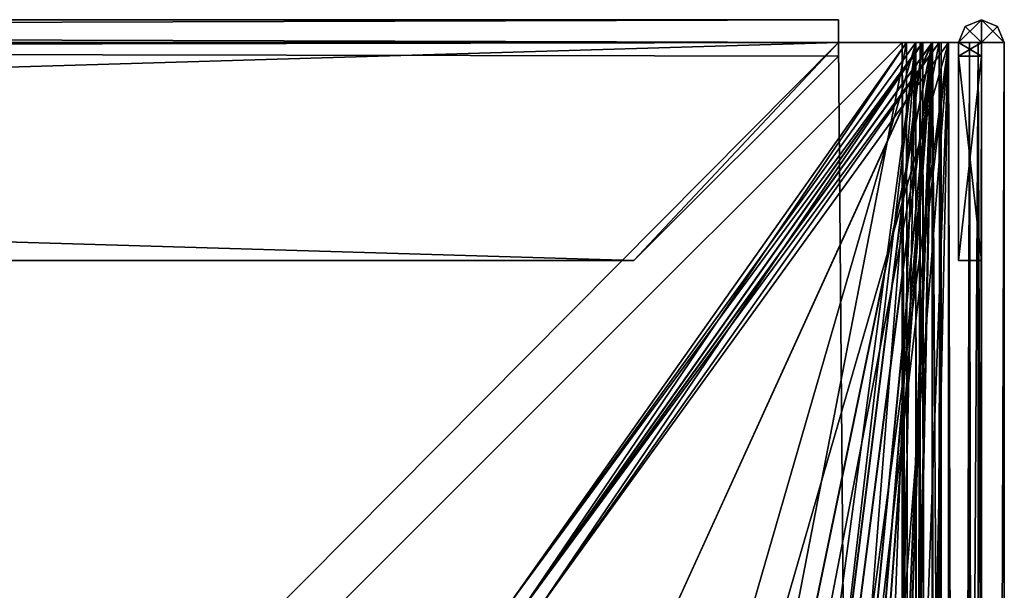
# Model space of a CAD drawing. Header units: inches. Extents: x -6.2 to 6.2, y -0.9 to 12.
# Tile 88 of 88: x 4.6 to 6.2, y 11.1 to 12. Entities that reach past the tile are written whole.
import ezdxf

# ---------------------------------------------------------------- set-up
doc = ezdxf.new("R2010")
doc.units = ezdxf.units.IN
doc.header["$LTSCALE"] = 55.113398
doc.header["$MEASUREMENT"] = 0
for name, color, linetype in [('1', 7, 'CONTINUOUS'), ('13', 7, 'CONTINUOUS'), ('15', 7, 'CONTINUOUS'), ('16', 7, 'CONTINUOUS'), ('179', 7, 'CONTINUOUS'), ('180', 7, 'CONTINUOUS'), ('181', 7, 'CONTINUOUS'), ('184', 7, 'CONTINUOUS'), ('185', 7, 'CONTINUOUS'), ('186', 7, 'CONTINUOUS'), ('194', 7, 'CONTINUOUS'), ('196', 7, 'CONTINUOUS'), ('2', 7, 'CONTINUOUS'), ('209', 7, 'CONTINUOUS'), ('232', 7, 'CONTINUOUS'), ('233', 7, 'CONTINUOUS'), ('234', 7, 'CONTINUOUS'), ('236', 7, 'CONTINUOUS'), ('237', 7, 'CONTINUOUS'), ('239', 7, 'CONTINUOUS'), ('240', 7, 'CONTINUOUS'), ('242', 7, 'CONTINUOUS'), ('3', 7, 'CONTINUOUS'), ('34', 7, 'CONTINUOUS'), ('353', 7, 'CONTINUOUS'), ('354', 7, 'CONTINUOUS'), ('355', 7, 'CONTINUOUS'), ('356', 7, 'CONTINUOUS'), ('357', 7, 'CONTINUOUS'), ('358', 7, 'CONTINUOUS'), ('359', 7, 'CONTINUOUS'), ('360', 7, 'CONTINUOUS'), ('361', 7, 'CONTINUOUS'), ('362', 7, 'CONTINUOUS'), ('365', 7, 'CONTINUOUS'), ('367', 7, 'CONTINUOUS'), ('368', 7, 'CONTINUOUS'), ('370', 7, 'CONTINUOUS'), ('372', 7, 'CONTINUOUS'), ('385', 7, 'CONTINUOUS'), ('386', 7, 'CONTINUOUS'), ('408', 7, 'CONTINUOUS'), ('409', 7, 'CONTINUOUS'), ('410', 7, 'CONTINUOUS'), ('411', 7, 'CONTINUOUS'), ('412', 7, 'CONTINUOUS'), ('413', 7, 'CONTINUOUS'), ('414', 7, 'CONTINUOUS'), ('415', 7, 'CONTINUOUS'), ('416', 7, 'CONTINUOUS'), ('417', 7, 'CONTINUOUS'), ('418', 7, 'CONTINUOUS'), ('56', 7, 'CONTINUOUS'), ('57', 7, 'CONTINUOUS'), ('58', 7, 'CONTINUOUS'), ('59', 7, 'CONTINUOUS'), ('6', 7, 'CONTINUOUS'), ('61', 7, 'CONTINUOUS'), ('62', 7, 'CONTINUOUS'), ('65', 7, 'CONTINUOUS'), ('7', 7, 'CONTINUOUS'), ('8', 7, 'CONTINUOUS')]:
    doc.layers.add(name, color=color, linetype=linetype)

msp = doc.modelspace()

# ---------------------------------------------------------------- linework, layer by layer
at = {"layer": '1', "color": 252, "linetype": 'Continuous', "true_color": 0x8b959c}
for points in [[(6.0246, 12, 13.7504), (6.0098, 12, 13.7356), (5.3876, 11.12, 13.1134), (6.0246, 12, 13.7504)], [(6.0246, 12, 13.7504), (5.3876, 11.12, 13.1134), (5.5415, 10.331, 13.2672), (6.0246, 12, 13.7504)], [(5.7994, 5.831, 13.5252), (6.0246, 12, 13.7504), (5.5415, 5.831, 13.2672), (5.7994, 5.831, 13.5252)], [(5.5415, 5.831, 13.2672), (6.0246, 12, 13.7504), (5.7664, 9.7985, 13.4922), (5.5415, 5.831, 13.2672)], [(5.7994, 10.331, 13.5252), (6.0246, 12, 13.7504), (5.5415, 10.331, 13.2672), (5.7994, 10.331, 13.5252)], [(5.7664, 9.7985, 13.4922), (6.0246, 12, 13.7504), (5.7994, 10.331, 13.5252), (5.7664, 9.7985, 13.4922)], [(6.0246, 0, 13.7504), (6.0246, 12, 13.7504), (5.7994, 1.331, 13.5252), (6.0246, 0, 13.7504)], [(5.7994, 1.331, 13.5252), (6.0246, 12, 13.7504), (5.7994, 5.831, 13.5252), (5.7994, 1.331, 13.5252)]]:
    msp.add_3dface(points, dxfattribs=at)
at = {"layer": '13', "color": 252, "linetype": 'Continuous', "true_color": 0x8b959c}
for points in [[(6.0098, 12, 13.7356), (6.0246, 12, 13.7504), (6.05, 12, 13.725), (6.0098, 12, 13.7356)], [(6.0098, 12, 13.7356), (6.05, 12, 13.725), (6.0352, 12, 13.7102), (6.0098, 12, 13.7356)]]:
    msp.add_3dface(points, dxfattribs=at)
at = {"layer": '15', "color": 252, "linetype": 'Continuous', "true_color": 0x8b959c}
for points in [[(6.0034, 12, 13.8016), (6.0034, 12, 13.8375), (6.0643, 12, 13.7968), (6.0034, 12, 13.8016)], [(6.0311, 12, 13.7831), (6.0034, 12, 13.8016), (6.0643, 12, 13.7968), (6.0311, 12, 13.7831)], [(6.0246, 12, 13.7504), (6.0311, 12, 13.7831), (6.0643, 12, 13.7968), (6.0246, 12, 13.7504)], [(6.0246, 12, 13.7504), (6.0643, 12, 13.7968), (6.05, 12, 13.725), (6.0246, 12, 13.7504)]]:
    msp.add_3dface(points, dxfattribs=at)
at = {"layer": '16', "color": 252, "linetype": 'Continuous', "true_color": 0x8b959c}
for points in [[(5.9034, 12, 13.8375), (6.0034, 12, 13.8375), (5.9034, 12, 13.8016), (5.9034, 12, 13.8375)], [(6.0034, 12, 13.8375), (6.0034, 12, 13.8016), (5.9034, 12, 13.8016), (6.0034, 12, 13.8375)]]:
    msp.add_3dface(points, dxfattribs=at)
at = {"layer": '179', "color": 252, "linetype": 'Continuous', "true_color": 0x8b959c}
for points in [[(-6.0034, 0, -6.1266), (6.0034, 0, -6.1266), (-6.0034, 12, -6.1266), (-6.0034, 0, -6.1266)], [(-6.0034, 12, -6.1266), (6.0034, 0, -6.1266), (-5.9034, 12, -6.1266), (-6.0034, 12, -6.1266)], [(6.0034, 0, -6.1266), (5.9034, 12, -6.1266), (-5.9034, 12, -6.1266), (6.0034, 0, -6.1266)], [(6.0034, 12, -6.1266), (5.9034, 12, -6.1266), (6.0034, 0, -6.1266), (6.0034, 12, -6.1266)]]:
    msp.add_3dface(points, dxfattribs=at)
at = {"layer": '180', "color": 252, "linetype": 'Continuous', "true_color": 0x8b959c}
for points in [[(6.0034, 12, -6.1266), (6.0034, 0, -6.1266), (6.0311, 0, -6.1081), (6.0034, 12, -6.1266)], [(6.0311, 12, -6.1081), (6.0034, 12, -6.1266), (6.0311, 0, -6.1081), (6.0311, 12, -6.1081)], [(6.0246, 0, -6.0754), (6.0246, 12, -6.0754), (6.0311, 12, -6.1081), (6.0246, 0, -6.0754)], [(6.0246, 0, -6.0754), (6.0311, 12, -6.1081), (6.0311, 0, -6.1081), (6.0246, 0, -6.0754)]]:
    msp.add_3dface(points, dxfattribs=at)
at = {"layer": '181', "color": 252, "linetype": 'Continuous', "true_color": 0x8b959c}
for points in [[(5.3876, 11.12, -5.4384), (6.0098, 12, -6.0606), (5.803, 10.931, -5.8538), (5.3876, 11.12, -5.4384)], [(6.0098, 12, -6.0606), (6.0246, 0, -6.0754), (5.803, 10.931, -5.8538), (6.0098, 12, -6.0606)], [(6.0246, 12, -6.0754), (6.0246, 0, -6.0754), (6.0098, 12, -6.0606), (6.0246, 12, -6.0754)]]:
    msp.add_3dface(points, dxfattribs=at)
at = {"layer": '184', "color": 252, "linetype": 'Continuous', "true_color": 0x8b959c}
for points in [[(6.0034, 12, -6.1625), (6.0034, 0, -6.1625), (-6.0034, 0, -6.1625), (6.0034, 12, -6.1625)], [(5.9034, 12, -6.1625), (6.0034, 12, -6.1625), (-6.0034, 0, -6.1625), (5.9034, 12, -6.1625)], [(-5.9034, 12, -6.1625), (5.9034, 12, -6.1625), (-6.0034, 0, -6.1625), (-5.9034, 12, -6.1625)]]:
    msp.add_3dface(points, dxfattribs=at)
at = {"layer": '185', "color": 252, "linetype": 'Continuous', "true_color": 0x8b959c}
for points in [[(6.0034, 0, -6.1625), (6.0034, 12, -6.1625), (6.0643, 12, -6.1218), (6.0034, 0, -6.1625)], [(6.0643, 0, -6.1218), (6.0034, 0, -6.1625), (6.0643, 12, -6.1218), (6.0643, 0, -6.1218)], [(6.05, 0, -6.05), (6.0643, 0, -6.1218), (6.05, 12, -6.05), (6.05, 0, -6.05)], [(6.05, 12, -6.05), (6.0643, 0, -6.1218), (6.0643, 12, -6.1218), (6.05, 12, -6.05)]]:
    msp.add_3dface(points, dxfattribs=at)
at = {"layer": '186', "color": 252, "linetype": 'Continuous', "true_color": 0x8b959c}
for points in [[(6.05, 12, -6.05), (6.0352, 12, -6.0352), (5.413, 11.12, -5.413), (6.05, 12, -6.05)], [(6.05, 12, -6.05), (5.413, 11.12, -5.413), (5.5632, 10.931, -5.5632), (6.05, 12, -6.05)], [(6.05, 12, -6.05), (5.5632, 10.931, -5.5632), (5.8284, 10.931, -5.8284), (6.05, 12, -6.05)], [(6.05, 12, -6.05), (5.8284, 10.281, -5.8284), (5.6673, 8.1007, -5.6673), (6.05, 12, -6.05)], [(5.7243, 8.1007, -5.7243), (6.05, 12, -6.05), (5.6673, 8.1007, -5.6673), (5.7243, 8.1007, -5.7243)], [(5.7527, 8.031, -5.7527), (6.05, 12, -6.05), (5.7243, 8.1007, -5.7243), (5.7527, 8.031, -5.7527)], [(5.8284, 6.431, -5.8284), (6.05, 12, -6.05), (5.7527, 8.031, -5.7527), (5.8284, 6.431, -5.8284)], [(6.05, 0, -6.05), (6.05, 12, -6.05), (5.8284, 1.281, -5.8284), (6.05, 0, -6.05)], [(5.8284, 1.281, -5.8284), (6.05, 12, -6.05), (5.8284, 1.931, -5.8284), (5.8284, 1.281, -5.8284)], [(5.8284, 1.931, -5.8284), (6.05, 12, -6.05), (5.8284, 5.781, -5.8284), (5.8284, 1.931, -5.8284)], [(5.8284, 5.781, -5.8284), (6.05, 12, -6.05), (5.8284, 6.431, -5.8284), (5.8284, 5.781, -5.8284)], [(5.8284, 10.281, -5.8284), (6.05, 12, -6.05), (5.8284, 10.931, -5.8284), (5.8284, 10.281, -5.8284)]]:
    msp.add_3dface(points, dxfattribs=at)
at = {"layer": '194', "color": 252, "linetype": 'Continuous', "true_color": 0x8b959c}
for points in [[(6.0034, 12, -6.1625), (6.0034, 12, -6.1266), (6.0643, 12, -6.1218), (6.0034, 12, -6.1625)], [(6.0034, 12, -6.1266), (6.0311, 12, -6.1081), (6.0643, 12, -6.1218), (6.0034, 12, -6.1266)], [(6.0311, 12, -6.1081), (6.0246, 12, -6.0754), (6.0643, 12, -6.1218), (6.0311, 12, -6.1081)], [(6.0246, 12, -6.0754), (6.05, 12, -6.05), (6.0643, 12, -6.1218), (6.0246, 12, -6.0754)]]:
    msp.add_3dface(points, dxfattribs=at)
at = {"layer": '196', "color": 252, "linetype": 'Continuous', "true_color": 0x8b959c}
for points in [[(6.0246, 12, -6.0754), (6.0098, 12, -6.0606), (6.0352, 12, -6.0352), (6.0246, 12, -6.0754)], [(6.05, 12, -6.05), (6.0246, 12, -6.0754), (6.0352, 12, -6.0352), (6.05, 12, -6.05)]]:
    msp.add_3dface(points, dxfattribs=at)
at = {"layer": '2', "color": 252, "linetype": 'Continuous', "true_color": 0x8b959c}
for points in [[(6.0034, 0, 13.8016), (6.0034, 12, 13.8016), (6.0311, 12, 13.7831), (6.0034, 0, 13.8016)], [(6.0034, 0, 13.8016), (6.0311, 12, 13.7831), (6.0311, 0, 13.7831), (6.0034, 0, 13.8016)], [(6.0246, 12, 13.7504), (6.0246, 0, 13.7504), (6.0311, 0, 13.7831), (6.0246, 12, 13.7504)], [(6.0311, 12, 13.7831), (6.0246, 12, 13.7504), (6.0311, 0, 13.7831), (6.0311, 12, 13.7831)]]:
    msp.add_3dface(points, dxfattribs=at)
at = {"layer": '209', "color": 252, "linetype": 'Continuous', "true_color": 0x8b959c}
for points in [[(6.0098, 12, -6.0606), (5.3876, 11.12, -5.4384), (6.0352, 12, -6.0352), (6.0098, 12, -6.0606)], [(6.0352, 12, -6.0352), (5.3876, 11.12, -5.4384), (5.413, 11.12, -5.413), (6.0352, 12, -6.0352)]]:
    msp.add_3dface(points, dxfattribs=at)
at = {"layer": '232', "color": 252, "linetype": 'Continuous', "true_color": 0x8b959c}
for points in [[(5.9034, 12, -6.1625), (-5.9034, 12, -6.1625), (-5.9034, 12.0359, -6.1266), (5.9034, 12, -6.1625)], [(5.9034, 12.0359, -6.1266), (5.9034, 12, -6.1625), (-5.9034, 12.0359, -6.1266), (5.9034, 12.0359, -6.1266)], [(-5.9034, 12, -6.0907), (5.9034, 12, -6.0907), (5.9034, 12.0359, -6.1266), (-5.9034, 12, -6.0907)], [(-5.9034, 12, -6.0907), (5.9034, 12.0359, -6.1266), (-5.9034, 12.0359, -6.1266), (-5.9034, 12, -6.0907)]]:
    msp.add_3dface(points, dxfattribs=at)
at = {"layer": '233', "color": 252, "linetype": 'Continuous', "true_color": 0x8b959c}
for points in [[(5.9034, 12, -6.0907), (-5.9034, 12, -6.0907), (5.9034, 11.979, -6.0907), (5.9034, 12, -6.0907)], [(5.9034, 11.979, -6.0907), (-5.9034, 12, -6.0907), (5.5834, 11.659, -6.0907), (5.9034, 11.979, -6.0907)], [(5.5834, 11.659, -6.0907), (-5.9034, 12, -6.0907), (-5.5834, 11.659, -6.0907), (5.5834, 11.659, -6.0907)]]:
    msp.add_3dface(points, dxfattribs=at)
at = {"layer": '234', "color": 252, "linetype": 'Continuous', "true_color": 0x8b959c}
for points in [[(-5.9034, 12, -6.1266), (5.9034, 12, -6.1266), (-5.9034, 11.979, -6.1266), (-5.9034, 12, -6.1266)], [(5.9034, 12, -6.1266), (-5.5834, 11.659, -6.1266), (-5.9034, 11.979, -6.1266), (5.9034, 12, -6.1266)], [(-5.5834, 11.659, -6.1266), (5.9034, 12, -6.1266), (5.5834, 11.659, -6.1266), (-5.5834, 11.659, -6.1266)], [(5.5834, 11.659, -6.1266), (5.9034, 12, -6.1266), (5.9034, 11.979, -6.1266), (5.5834, 11.659, -6.1266)]]:
    msp.add_3dface(points, dxfattribs=at)
at = {"layer": '236', "color": 252, "linetype": 'Continuous', "true_color": 0x8b959c}
for points in [[(5.9034, 12, -6.0907), (5.9034, 11.979, -6.0907), (5.9034, 11.979, -6.1266), (5.9034, 12, -6.0907)], [(5.9034, 12, -6.1266), (5.9034, 12, -6.0907), (5.9034, 11.979, -6.1266), (5.9034, 12, -6.1266)]]:
    msp.add_3dface(points, dxfattribs=at)
at = {"layer": '237', "color": 252, "linetype": 'Continuous', "true_color": 0x8b959c}
for points in [[(5.5834, 11.659, -6.0907), (-5.5834, 11.659, -6.0907), (5.5834, 11.659, -6.1266), (5.5834, 11.659, -6.0907)], [(-5.5834, 11.659, -6.0907), (-5.5834, 11.659, -6.1266), (5.5834, 11.659, -6.1266), (-5.5834, 11.659, -6.0907)]]:
    msp.add_3dface(points, dxfattribs=at)
at = {"layer": '239', "color": 252, "linetype": 'Continuous', "true_color": 0x8b959c}
for points in [[(5.9034, 12, -6.1266), (5.9034, 12, -6.1625), (5.9034, 12.0359, -6.1266), (5.9034, 12, -6.1266)], [(5.9034, 12, -6.0907), (5.9034, 12, -6.1266), (5.9034, 12.0359, -6.1266), (5.9034, 12, -6.0907)]]:
    msp.add_3dface(points, dxfattribs=at)
at = {"layer": '240', "color": 252, "linetype": 'Continuous', "true_color": 0x8b959c}
for points in [[(6.0034, 12, -6.1625), (5.9034, 12, -6.1625), (6.0034, 12, -6.1266), (6.0034, 12, -6.1625)], [(5.9034, 12, -6.1625), (5.9034, 12, -6.1266), (6.0034, 12, -6.1266), (5.9034, 12, -6.1625)]]:
    msp.add_3dface(points, dxfattribs=at)
at = {"layer": '242', "color": 252, "linetype": 'Continuous', "true_color": 0x8b959c}
for points in [[(5.9034, 11.979, -6.0907), (5.5834, 11.659, -6.0907), (5.9034, 11.979, -6.1266), (5.9034, 11.979, -6.0907)], [(5.5834, 11.659, -6.0907), (5.5834, 11.659, -6.1266), (5.9034, 11.979, -6.1266), (5.5834, 11.659, -6.0907)]]:
    msp.add_3dface(points, dxfattribs=at)
at = {"layer": '3', "color": 252, "linetype": 'Continuous', "true_color": 0x8b959c}
for points in [[(-6.0034, 0, 13.8016), (-5.9034, 12, 13.8016), (5.9034, 12, 13.8016), (-6.0034, 0, 13.8016)], [(6.0034, 0, 13.8016), (-6.0034, 0, 13.8016), (6.0034, 12, 13.8016), (6.0034, 0, 13.8016)], [(6.0034, 12, 13.8016), (-6.0034, 0, 13.8016), (5.9034, 12, 13.8016), (6.0034, 12, 13.8016)]]:
    msp.add_3dface(points, dxfattribs=at)
at = {"layer": '34', "color": 252, "linetype": 'Continuous', "true_color": 0x8b959c}
for points in [[(5.3876, 11.12, 13.1134), (6.0098, 12, 13.7356), (5.413, 11.12, 13.088), (5.3876, 11.12, 13.1134)], [(5.413, 11.12, 13.088), (6.0098, 12, 13.7356), (6.0352, 12, 13.7102), (5.413, 11.12, 13.088)]]:
    msp.add_3dface(points, dxfattribs=at)
at = {"layer": '353', "color": 252, "linetype": 'Continuous', "true_color": 0x8b959c}
for points in [[(6.0759, 12, -6.0246), (6.0611, 12, -6.0098), (5.4389, 11.12, -5.3876), (6.0759, 12, -6.0246)], [(6.0759, 12, -6.0246), (5.4389, 11.12, -5.3876), (5.5927, 10.331, -5.5415), (6.0759, 12, -6.0246)], [(5.8507, 5.831, -5.7994), (6.0759, 12, -6.0246), (5.5927, 5.831, -5.5415), (5.8507, 5.831, -5.7994)], [(5.5927, 5.831, -5.5415), (6.0759, 12, -6.0246), (5.8177, 9.7985, -5.7664), (5.5927, 5.831, -5.5415)], [(5.8507, 10.331, -5.7994), (6.0759, 12, -6.0246), (5.5927, 10.331, -5.5415), (5.8507, 10.331, -5.7994)], [(5.8177, 9.7985, -5.7664), (6.0759, 12, -6.0246), (5.8507, 10.331, -5.7994), (5.8177, 9.7985, -5.7664)], [(6.0759, 0, -6.0246), (6.0759, 12, -6.0246), (5.8507, 1.331, -5.7994), (6.0759, 0, -6.0246)], [(5.8507, 1.331, -5.7994), (6.0759, 12, -6.0246), (5.8507, 5.831, -5.7994), (5.8507, 1.331, -5.7994)]]:
    msp.add_3dface(points, dxfattribs=at)
at = {"layer": '354', "color": 252, "linetype": 'Continuous', "true_color": 0x8b959c}
for points in [[(6.0759, 12, -6.0246), (6.0759, 0, -6.0246), (6.1086, 0, -6.0311), (6.0759, 12, -6.0246)], [(6.0759, 12, -6.0246), (6.1086, 0, -6.0311), (6.1086, 12, -6.0311), (6.0759, 12, -6.0246)], [(6.1086, 0, -6.0311), (6.1271, 0, -6.0034), (6.1086, 12, -6.0311), (6.1086, 0, -6.0311)], [(6.1271, 0, -6.0034), (6.1271, 12, -6.0034), (6.1086, 12, -6.0311), (6.1271, 0, -6.0034)]]:
    msp.add_3dface(points, dxfattribs=at)
at = {"layer": '355', "color": 252, "linetype": 'Continuous', "true_color": 0x8b959c}
for points in [[(6.1271, 0, 13.6784), (6.1271, 12, 13.6784), (6.1271, 12, 13.5784), (6.1271, 0, 13.6784)], [(6.1271, 0, -6.0034), (6.1271, 0, 13.6784), (6.1271, 12, -6.0034), (6.1271, 0, -6.0034)], [(6.1271, 12, -6.0034), (6.1271, 0, 13.6784), (6.1271, 12, -5.9034), (6.1271, 12, -6.0034)], [(6.1271, 0, 13.6784), (6.1271, 12, 13.5784), (6.1271, 12, -5.9034), (6.1271, 0, 13.6784)]]:
    msp.add_3dface(points, dxfattribs=at)
at = {"layer": '356', "color": 252, "linetype": 'Continuous', "true_color": 0x8b959c}
for points in [[(6.0759, 0, 13.6996), (6.0759, 12, 13.6996), (6.1086, 12, 13.7061), (6.0759, 0, 13.6996)], [(6.1086, 0, 13.7061), (6.0759, 0, 13.6996), (6.1086, 12, 13.7061), (6.1086, 0, 13.7061)], [(6.1271, 0, 13.6784), (6.1086, 0, 13.7061), (6.1271, 12, 13.6784), (6.1271, 0, 13.6784)], [(6.1271, 12, 13.6784), (6.1086, 0, 13.7061), (6.1086, 12, 13.7061), (6.1271, 12, 13.6784)]]:
    msp.add_3dface(points, dxfattribs=at)
at = {"layer": '357', "color": 252, "linetype": 'Continuous', "true_color": 0x8b959c}
for points in [[(5.4389, 11.12, 13.0626), (6.0611, 12, 13.6848), (5.8543, 10.931, 13.478), (5.4389, 11.12, 13.0626)], [(6.0611, 12, 13.6848), (6.0759, 0, 13.6996), (5.8543, 10.931, 13.478), (6.0611, 12, 13.6848)], [(6.0759, 12, 13.6996), (6.0759, 0, 13.6996), (6.0611, 12, 13.6848), (6.0759, 12, 13.6996)]]:
    msp.add_3dface(points, dxfattribs=at)
at = {"layer": '358', "color": 252, "linetype": 'Continuous', "true_color": 0x8b959c}
for points in [[(5.4135, 11.12, -5.413), (6.0357, 12, -6.0352), (5.8253, 10.331, -5.8248), (5.4135, 11.12, -5.413)], [(6.0357, 12, -6.0352), (6.0505, 0, -6.05), (5.8253, 10.331, -5.8248), (6.0357, 12, -6.0352)], [(6.0505, 12, -6.05), (6.0505, 0, -6.05), (6.0357, 12, -6.0352), (6.0505, 12, -6.05)]]:
    msp.add_3dface(points, dxfattribs=at)
at = {"layer": '359', "color": 252, "linetype": 'Continuous', "true_color": 0x8b959c}
for points in [[(6.1223, 0, -6.0643), (6.0505, 0, -6.05), (6.1223, 12, -6.0643), (6.1223, 0, -6.0643)], [(6.1223, 12, -6.0643), (6.0505, 0, -6.05), (6.0505, 12, -6.05), (6.1223, 12, -6.0643)], [(6.163, 0, -6.0034), (6.1223, 0, -6.0643), (6.163, 12, -6.0034), (6.163, 0, -6.0034)], [(6.163, 12, -6.0034), (6.1223, 0, -6.0643), (6.1223, 12, -6.0643), (6.163, 12, -6.0034)]]:
    msp.add_3dface(points, dxfattribs=at)
at = {"layer": '360', "color": 252, "linetype": 'Continuous', "true_color": 0x8b959c}
for points in [[(6.163, 0, -6.0034), (6.163, 12, -6.0034), (6.163, 12, -5.9034), (6.163, 0, -6.0034)], [(6.163, 0, 13.6784), (6.163, 0, -6.0034), (6.163, 12, 13.6784), (6.163, 0, 13.6784)], [(6.163, 12, 13.6784), (6.163, 0, -6.0034), (6.163, 12, 13.5784), (6.163, 12, 13.6784)], [(6.163, 12, 13.5784), (6.163, 0, -6.0034), (6.163, 12, -5.9034), (6.163, 12, 13.5784)]]:
    msp.add_3dface(points, dxfattribs=at)
at = {"layer": '361', "color": 252, "linetype": 'Continuous', "true_color": 0x8b959c}
for points in [[(6.0505, 0, 13.725), (6.1223, 0, 13.7393), (6.0505, 12, 13.725), (6.0505, 0, 13.725)], [(6.0505, 12, 13.725), (6.1223, 0, 13.7393), (6.1223, 12, 13.7393), (6.0505, 12, 13.725)], [(6.163, 0, 13.6784), (6.163, 12, 13.6784), (6.1223, 12, 13.7393), (6.163, 0, 13.6784)], [(6.1223, 0, 13.7393), (6.163, 0, 13.6784), (6.1223, 12, 13.7393), (6.1223, 0, 13.7393)]]:
    msp.add_3dface(points, dxfattribs=at)
at = {"layer": '362', "color": 252, "linetype": 'Continuous', "true_color": 0x8b959c}
for points in [[(6.0505, 12, 13.725), (6.0357, 12, 13.7102), (5.4135, 11.12, 13.088), (6.0505, 12, 13.725)], [(6.0505, 12, 13.725), (5.4135, 11.12, 13.088), (5.5637, 10.931, 13.2382), (6.0505, 12, 13.725)], [(6.0505, 12, 13.725), (5.5637, 10.931, 13.2382), (5.8289, 10.931, 13.5034), (6.0505, 12, 13.725)], [(6.0505, 12, 13.725), (5.8289, 10.281, 13.5034), (5.6678, 8.1007, 13.3423), (6.0505, 12, 13.725)], [(5.7248, 8.1007, 13.3993), (6.0505, 12, 13.725), (5.6678, 8.1007, 13.3423), (5.7248, 8.1007, 13.3993)], [(5.7532, 8.031, 13.4277), (6.0505, 12, 13.725), (5.7248, 8.1007, 13.3993), (5.7532, 8.031, 13.4277)], [(5.8289, 6.431, 13.5034), (6.0505, 12, 13.725), (5.7532, 8.031, 13.4277), (5.8289, 6.431, 13.5034)], [(6.0505, 0, 13.725), (6.0505, 12, 13.725), (5.8289, 1.281, 13.5034), (6.0505, 0, 13.725)], [(6.0505, 12, 13.725), (5.8289, 1.931, 13.5034), (5.8289, 1.281, 13.5034), (6.0505, 12, 13.725)], [(5.8289, 1.931, 13.5034), (6.0505, 12, 13.725), (5.8289, 5.781, 13.5034), (5.8289, 1.931, 13.5034)], [(6.0505, 12, 13.725), (5.8289, 6.431, 13.5034), (5.8289, 5.781, 13.5034), (6.0505, 12, 13.725)], [(5.8289, 10.281, 13.5034), (6.0505, 12, 13.725), (5.8289, 10.931, 13.5034), (5.8289, 10.281, 13.5034)]]:
    msp.add_3dface(points, dxfattribs=at)
at = {"layer": '365', "color": 252, "linetype": 'Continuous', "true_color": 0x8b959c}
for points in [[(6.0611, 12, -6.0098), (6.0505, 12, -6.05), (6.0357, 12, -6.0352), (6.0611, 12, -6.0098)], [(6.0611, 12, -6.0098), (6.0759, 12, -6.0246), (6.0505, 12, -6.05), (6.0611, 12, -6.0098)]]:
    msp.add_3dface(points, dxfattribs=at)
at = {"layer": '367', "color": 252, "linetype": 'Continuous', "true_color": 0x8b959c}
for points in [[(6.0759, 12, -6.0246), (6.1223, 12, -6.0643), (6.0505, 12, -6.05), (6.0759, 12, -6.0246)], [(6.1223, 12, -6.0643), (6.0759, 12, -6.0246), (6.1086, 12, -6.0311), (6.1223, 12, -6.0643)], [(6.1271, 12, -6.0034), (6.1223, 12, -6.0643), (6.1086, 12, -6.0311), (6.1271, 12, -6.0034)], [(6.163, 12, -6.0034), (6.1223, 12, -6.0643), (6.1271, 12, -6.0034), (6.163, 12, -6.0034)]]:
    msp.add_3dface(points, dxfattribs=at)
at = {"layer": '368', "color": 252, "linetype": 'Continuous', "true_color": 0x8b959c}
for points in [[(6.163, 12, -5.9034), (6.163, 12, -6.0034), (6.1271, 12, -5.9034), (6.163, 12, -5.9034)], [(6.163, 12, -6.0034), (6.1271, 12, -6.0034), (6.1271, 12, -5.9034), (6.163, 12, -6.0034)]]:
    msp.add_3dface(points, dxfattribs=at)
at = {"layer": '370', "color": 252, "linetype": 'Continuous', "true_color": 0x8b959c}
for points in [[(6.0759, 12, 13.6996), (6.0505, 12, 13.725), (6.1223, 12, 13.7393), (6.0759, 12, 13.6996)], [(6.0759, 12, 13.6996), (6.1223, 12, 13.7393), (6.1086, 12, 13.7061), (6.0759, 12, 13.6996)], [(6.1223, 12, 13.7393), (6.1271, 12, 13.6784), (6.1086, 12, 13.7061), (6.1223, 12, 13.7393)], [(6.1223, 12, 13.7393), (6.163, 12, 13.6784), (6.1271, 12, 13.6784), (6.1223, 12, 13.7393)]]:
    msp.add_3dface(points, dxfattribs=at)
at = {"layer": '372', "color": 252, "linetype": 'Continuous', "true_color": 0x8b959c}
for points in [[(6.0759, 12, 13.6996), (6.0611, 12, 13.6848), (6.0357, 12, 13.7102), (6.0759, 12, 13.6996)], [(6.0505, 12, 13.725), (6.0759, 12, 13.6996), (6.0357, 12, 13.7102), (6.0505, 12, 13.725)]]:
    msp.add_3dface(points, dxfattribs=at)
at = {"layer": '385', "color": 252, "linetype": 'Continuous', "true_color": 0x8b959c}
for points in [[(6.0357, 12, 13.7102), (5.4389, 11.12, 13.0626), (5.4135, 11.12, 13.088), (6.0357, 12, 13.7102)], [(6.0611, 12, 13.6848), (5.4389, 11.12, 13.0626), (6.0357, 12, 13.7102), (6.0611, 12, 13.6848)]]:
    msp.add_3dface(points, dxfattribs=at)
at = {"layer": '386', "color": 252, "linetype": 'Continuous', "true_color": 0x8b959c}
for points in [[(5.4389, 11.12, -5.3876), (6.0611, 12, -6.0098), (5.4135, 11.12, -5.413), (5.4389, 11.12, -5.3876)], [(5.4135, 11.12, -5.413), (6.0611, 12, -6.0098), (6.0357, 12, -6.0352), (5.4135, 11.12, -5.413)]]:
    msp.add_3dface(points, dxfattribs=at)
at = {"layer": '408', "color": 252, "linetype": 'Continuous', "true_color": 0x8b959c}
for points in [[(6.1017, 12.0254, 13.5784), (6.1271, 12.0359, 13.5784), (6.1017, 12.0254, -5.9034), (6.1017, 12.0254, 13.5784)], [(6.1017, 12.0254, -5.9034), (6.1271, 12.0359, 13.5784), (6.1271, 12.0359, -5.9034), (6.1017, 12.0254, -5.9034)], [(6.1271, 12.0359, 13.5784), (6.1525, 12.0254, 13.5784), (6.1271, 12.0359, -5.9034), (6.1271, 12.0359, 13.5784)], [(6.1271, 12.0359, -5.9034), (6.1525, 12.0254, 13.5784), (6.1525, 12.0254, -5.9034), (6.1271, 12.0359, -5.9034)], [(6.0912, 12, -5.9034), (6.0912, 12, 13.5784), (6.1017, 12.0254, 13.5784), (6.0912, 12, -5.9034)], [(6.0912, 12, -5.9034), (6.1017, 12.0254, 13.5784), (6.1017, 12.0254, -5.9034), (6.0912, 12, -5.9034)], [(6.163, 12, 13.5784), (6.163, 12, -5.9034), (6.1525, 12.0254, -5.9034), (6.163, 12, 13.5784)], [(6.1525, 12.0254, 13.5784), (6.163, 12, 13.5784), (6.1525, 12.0254, -5.9034), (6.1525, 12.0254, 13.5784)]]:
    msp.add_3dface(points, dxfattribs=at)
at = {"layer": '409', "color": 252, "linetype": 'Continuous', "true_color": 0x8b959c}
for points in [[(6.0912, 12, -5.9034), (6.0912, 11.979, -5.9034), (6.0912, 11.659, -5.5834), (6.0912, 12, -5.9034)], [(6.0912, 12, 13.5784), (6.0912, 12, -5.9034), (6.0912, 11.979, 13.5784), (6.0912, 12, 13.5784)], [(6.0912, 11.979, 13.5784), (6.0912, 12, -5.9034), (6.0912, 11.659, 13.2584), (6.0912, 11.979, 13.5784)], [(6.0912, 11.659, 13.2584), (6.0912, 12, -5.9034), (6.0912, 11.659, -5.5834), (6.0912, 11.659, 13.2584)]]:
    msp.add_3dface(points, dxfattribs=at)
at = {"layer": '410', "color": 252, "linetype": 'Continuous', "true_color": 0x8b959c}
for points in [[(6.1271, 12, -5.9034), (6.1271, 12, 13.5784), (6.1271, 11.979, -5.9034), (6.1271, 12, -5.9034)], [(6.1271, 11.659, -5.5834), (6.1271, 12, 13.5784), (6.1271, 11.659, 13.2584), (6.1271, 11.659, -5.5834)], [(6.1271, 12, 13.5784), (6.1271, 11.659, -5.5834), (6.1271, 11.979, -5.9034), (6.1271, 12, 13.5784)], [(6.1271, 11.659, 13.2584), (6.1271, 12, 13.5784), (6.1271, 11.979, 13.5784), (6.1271, 11.659, 13.2584)]]:
    msp.add_3dface(points, dxfattribs=at)
at = {"layer": '411', "color": 252, "linetype": 'Continuous', "true_color": 0x8b959c}
for points in [[(6.0912, 11.979, -5.9034), (6.0912, 12, -5.9034), (6.1271, 12, -5.9034), (6.0912, 11.979, -5.9034)], [(6.0912, 11.979, -5.9034), (6.1271, 12, -5.9034), (6.1271, 11.979, -5.9034), (6.0912, 11.979, -5.9034)]]:
    msp.add_3dface(points, dxfattribs=at)
at = {"layer": '412', "color": 252, "linetype": 'Continuous', "true_color": 0x8b959c}
for points in [[(6.0912, 12, 13.5784), (6.0912, 11.979, 13.5784), (6.1271, 11.979, 13.5784), (6.0912, 12, 13.5784)], [(6.1271, 12, 13.5784), (6.0912, 12, 13.5784), (6.1271, 11.979, 13.5784), (6.1271, 12, 13.5784)]]:
    msp.add_3dface(points, dxfattribs=at)
at = {"layer": '413', "color": 252, "linetype": 'Continuous', "true_color": 0x8b959c}
for points in [[(6.0912, 11.659, 13.2584), (6.0912, 11.659, -5.5834), (6.1271, 11.659, 13.2584), (6.0912, 11.659, 13.2584)], [(6.0912, 11.659, -5.5834), (6.1271, 11.659, -5.5834), (6.1271, 11.659, 13.2584), (6.0912, 11.659, -5.5834)]]:
    msp.add_3dface(points, dxfattribs=at)
at = {"layer": '414', "color": 252, "linetype": 'Continuous', "true_color": 0x8b959c}
for points in [[(6.0912, 12, -5.9034), (6.1017, 12.0254, -5.9034), (6.1271, 12.0359, -5.9034), (6.0912, 12, -5.9034)], [(6.0912, 12, -5.9034), (6.1271, 12.0359, -5.9034), (6.1271, 12, -5.9034), (6.0912, 12, -5.9034)], [(6.1271, 12.0359, -5.9034), (6.1525, 12.0254, -5.9034), (6.1271, 12, -5.9034), (6.1271, 12.0359, -5.9034)], [(6.1525, 12.0254, -5.9034), (6.163, 12, -5.9034), (6.1271, 12, -5.9034), (6.1525, 12.0254, -5.9034)]]:
    msp.add_3dface(points, dxfattribs=at)
at = {"layer": '415', "color": 252, "linetype": 'Continuous', "true_color": 0x8b959c}
for points in [[(6.1271, 12.0359, 13.5784), (6.1017, 12.0254, 13.5784), (6.1271, 12, 13.5784), (6.1271, 12.0359, 13.5784)], [(6.163, 12, 13.5784), (6.1525, 12.0254, 13.5784), (6.1271, 12.0359, 13.5784), (6.163, 12, 13.5784)], [(6.163, 12, 13.5784), (6.1271, 12.0359, 13.5784), (6.1271, 12, 13.5784), (6.163, 12, 13.5784)], [(6.1017, 12.0254, 13.5784), (6.0912, 12, 13.5784), (6.1271, 12, 13.5784), (6.1017, 12.0254, 13.5784)]]:
    msp.add_3dface(points, dxfattribs=at)
at = {"layer": '416', "color": 252, "linetype": 'Continuous', "true_color": 0x8b959c}
for points in [[(6.163, 12, 13.6784), (6.163, 12, 13.5784), (6.1271, 12, 13.6784), (6.163, 12, 13.6784)], [(6.1271, 12, 13.6784), (6.163, 12, 13.5784), (6.1271, 12, 13.5784), (6.1271, 12, 13.6784)]]:
    msp.add_3dface(points, dxfattribs=at)
at = {"layer": '417', "color": 252, "linetype": 'Continuous', "true_color": 0x8b959c}
for points in [[(6.0912, 11.659, -5.5834), (6.0912, 11.979, -5.9034), (6.1271, 11.659, -5.5834), (6.0912, 11.659, -5.5834)], [(6.1271, 11.659, -5.5834), (6.0912, 11.979, -5.9034), (6.1271, 11.979, -5.9034), (6.1271, 11.659, -5.5834)]]:
    msp.add_3dface(points, dxfattribs=at)
at = {"layer": '418', "color": 252, "linetype": 'Continuous', "true_color": 0x8b959c}
for points in [[(6.0912, 11.979, 13.5784), (6.0912, 11.659, 13.2584), (6.1271, 11.979, 13.5784), (6.0912, 11.979, 13.5784)], [(6.0912, 11.659, 13.2584), (6.1271, 11.659, 13.2584), (6.1271, 11.979, 13.5784), (6.0912, 11.659, 13.2584)]]:
    msp.add_3dface(points, dxfattribs=at)
at = {"layer": '56', "color": 252, "linetype": 'Continuous', "true_color": 0x8b959c}
for points in [[(-5.9034, 12, 13.8375), (5.9034, 12, 13.8375), (5.9034, 12.0359, 13.8016), (-5.9034, 12, 13.8375)], [(-5.9034, 12.0359, 13.8016), (-5.9034, 12, 13.8375), (5.9034, 12.0359, 13.8016), (-5.9034, 12.0359, 13.8016)], [(5.9034, 12, 13.7657), (-5.9034, 12, 13.7657), (-5.9034, 12.0359, 13.8016), (5.9034, 12, 13.7657)], [(5.9034, 12, 13.7657), (-5.9034, 12.0359, 13.8016), (5.9034, 12.0359, 13.8016), (5.9034, 12, 13.7657)]]:
    msp.add_3dface(points, dxfattribs=at)
at = {"layer": '57', "color": 252, "linetype": 'Continuous', "true_color": 0x8b959c}
for points in [[(-5.9034, 12, 13.7657), (5.9034, 12, 13.7657), (-5.9034, 11.979, 13.7657), (-5.9034, 12, 13.7657)], [(-5.9034, 11.979, 13.7657), (5.9034, 12, 13.7657), (-5.5834, 11.659, 13.7657), (-5.9034, 11.979, 13.7657)], [(-5.5834, 11.659, 13.7657), (5.9034, 12, 13.7657), (5.5834, 11.659, 13.7657), (-5.5834, 11.659, 13.7657)], [(5.9034, 12, 13.7657), (5.9034, 11.979, 13.7657), (5.5834, 11.659, 13.7657), (5.9034, 12, 13.7657)]]:
    msp.add_3dface(points, dxfattribs=at)
at = {"layer": '58', "color": 252, "linetype": 'Continuous', "true_color": 0x8b959c}
for points in [[(5.9034, 12, 13.8016), (-5.9034, 12, 13.8016), (5.9034, 11.979, 13.8016), (5.9034, 12, 13.8016)], [(5.5834, 11.659, 13.8016), (-5.9034, 12, 13.8016), (-5.5834, 11.659, 13.8016), (5.5834, 11.659, 13.8016)], [(-5.9034, 12, 13.8016), (5.5834, 11.659, 13.8016), (5.9034, 11.979, 13.8016), (-5.9034, 12, 13.8016)]]:
    msp.add_3dface(points, dxfattribs=at)
at = {"layer": '59', "color": 252, "linetype": 'Continuous', "true_color": 0x8b959c}
for points in [[(5.9034, 11.979, 13.7657), (5.9034, 12, 13.7657), (5.9034, 12, 13.8016), (5.9034, 11.979, 13.7657)], [(5.9034, 11.979, 13.7657), (5.9034, 12, 13.8016), (5.9034, 11.979, 13.8016), (5.9034, 11.979, 13.7657)]]:
    msp.add_3dface(points, dxfattribs=at)
at = {"layer": '6', "color": 252, "linetype": 'Continuous', "true_color": 0x8b959c}
for points in [[(5.413, 11.12, 13.088), (6.0352, 12, 13.7102), (5.8248, 10.331, 13.4998), (5.413, 11.12, 13.088)], [(6.0352, 12, 13.7102), (6.05, 0, 13.725), (5.8248, 10.331, 13.4998), (6.0352, 12, 13.7102)], [(6.05, 12, 13.725), (6.05, 0, 13.725), (6.0352, 12, 13.7102), (6.05, 12, 13.725)]]:
    msp.add_3dface(points, dxfattribs=at)
at = {"layer": '61', "color": 252, "linetype": 'Continuous', "true_color": 0x8b959c}
for points in [[(-5.5834, 11.659, 13.7657), (5.5834, 11.659, 13.7657), (-5.5834, 11.659, 13.8016), (-5.5834, 11.659, 13.7657)], [(5.5834, 11.659, 13.7657), (5.5834, 11.659, 13.8016), (-5.5834, 11.659, 13.8016), (5.5834, 11.659, 13.7657)]]:
    msp.add_3dface(points, dxfattribs=at)
at = {"layer": '62', "color": 252, "linetype": 'Continuous', "true_color": 0x8b959c}
for points in [[(5.9034, 12, 13.8375), (5.9034, 12, 13.8016), (5.9034, 12.0359, 13.8016), (5.9034, 12, 13.8375)], [(5.9034, 12, 13.8016), (5.9034, 12, 13.7657), (5.9034, 12.0359, 13.8016), (5.9034, 12, 13.8016)]]:
    msp.add_3dface(points, dxfattribs=at)
at = {"layer": '65', "color": 252, "linetype": 'Continuous', "true_color": 0x8b959c}
for points in [[(5.5834, 11.659, 13.7657), (5.9034, 11.979, 13.7657), (5.5834, 11.659, 13.8016), (5.5834, 11.659, 13.7657)], [(5.5834, 11.659, 13.8016), (5.9034, 11.979, 13.7657), (5.9034, 11.979, 13.8016), (5.5834, 11.659, 13.8016)]]:
    msp.add_3dface(points, dxfattribs=at)
at = {"layer": '7', "color": 252, "linetype": 'Continuous', "true_color": 0x8b959c}
for points in [[(6.0034, 12, 13.8375), (6.0034, 0, 13.8375), (6.0643, 0, 13.7968), (6.0034, 12, 13.8375)], [(6.0034, 12, 13.8375), (6.0643, 0, 13.7968), (6.0643, 12, 13.7968), (6.0034, 12, 13.8375)], [(6.0643, 0, 13.7968), (6.05, 0, 13.725), (6.0643, 12, 13.7968), (6.0643, 0, 13.7968)], [(6.0643, 12, 13.7968), (6.05, 0, 13.725), (6.05, 12, 13.725), (6.0643, 12, 13.7968)]]:
    msp.add_3dface(points, dxfattribs=at)
at = {"layer": '8', "color": 252, "linetype": 'Continuous', "true_color": 0x8b959c}
for points in [[(-6.0034, 12, 13.8375), (-6.0034, 0, 13.8375), (6.0034, 0, 13.8375), (-6.0034, 12, 13.8375)], [(-5.9034, 12, 13.8375), (-6.0034, 12, 13.8375), (6.0034, 0, 13.8375), (-5.9034, 12, 13.8375)], [(5.9034, 12, 13.8375), (-5.9034, 12, 13.8375), (6.0034, 0, 13.8375), (5.9034, 12, 13.8375)], [(6.0034, 12, 13.8375), (5.9034, 12, 13.8375), (6.0034, 0, 13.8375), (6.0034, 12, 13.8375)]]:
    msp.add_3dface(points, dxfattribs=at)

doc.saveas('drawing.dxf')
